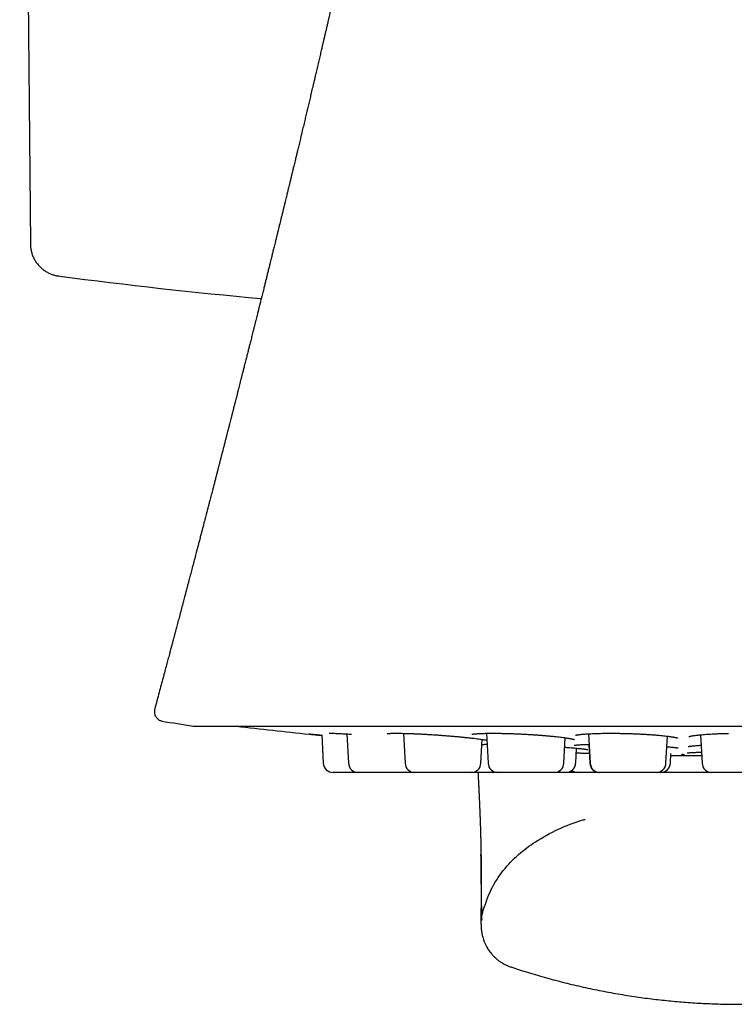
# Model space of a CAD drawing. Header units: millimetres. Extents: x 8 to 897, y 12 to 816.
# Tile 16 of 56: x 492 to 514, y 377 to 407. Entities that reach past the tile are written whole.
import ezdxf

# ---------------------------------------------------------------- set-up
doc = ezdxf.new("R2010")
doc.units = ezdxf.units.MM

msp = doc.modelspace()

# ---------------------------------------------------------------- linework, layer by layer
at = {"color": 7, "linetype": 'Continuous', "lineweight": 30}
for p, q in [((492.133, 437.705), (492.459, 400.334)), ((501.558, 407.162), (501.561, 407.174)), ((497.461, 385.606), (530.796, 385.606)), ((501.357, 385.341), (501.403, 384.477)), ((502.125, 385.37), (502.172, 384.477)), ((503.853, 385.386), (503.901, 384.477)), ((506.218, 384.477), (506.256, 385.201)), ((506.388, 385.387), (506.436, 384.477)), ((508.753, 384.477), (508.793, 385.251)), ((509.504, 385.372), (509.551, 384.477)), ((511.868, 384.477), (511.911, 385.3)), ((512.925, 385.342), (512.97, 384.477)), ((509.111, 384.477), (509.135, 384.932)), ((509.513, 385.049), (509.543, 384.477)), ((512.004, 384.477), (512.019, 384.767)), ((512.363, 384.705), (512.958, 384.705)), ((504.19, 384.193), (502.472, 384.193)), ((504.19, 384.193), (504.195, 384.193)), ((504.196, 384.193), (504.194, 384.193)), ((505.918, 384.193), (504.201, 384.193)), ((508.453, 384.193), (506.735, 384.193)), ((509.846, 384.193), (509.842, 384.193)), ((511.569, 384.193), (509.851, 384.193)), ((513.259, 384.193), (513.264, 384.193)), ((514.988, 384.193), (513.27, 384.193)), ((507.135, 378.252), (507.135, 378.252))]:
    msp.add_line(p, q, dxfattribs=at)
at = {"color": 7, "linetype": 'Continuous', "lineweight": 30, "flags": 128}
msp.add_lwpolyline([(513.165, 384.193), (513.203, 384.196), (513.218, 384.198)], dxfattribs=at)
at = {"color": 7, "linetype": 'Continuous', "lineweight": 30}
for centre, radius, start, end in [((514.129, 557.993), 160, 262.53949, 264.7578), ((514.129, 494.344), 110.01, 260.76299, 261.26965), ((497.461, 385.806), 0.2, 261.2697, 270), ((514.129, 514.693), 130, 263.20595, 264.19091), ((514.129, 514.693), 130, 269.06872, 269.21585), ((512.363, 385.705), 1, 269.2159, 270), ((501.702, 384.493), 0.3, 183, 270), ((502.472, 384.493), 0.3, 183, 270), ((504.201, 384.493), 0.3, 183, 270), ((505.918, 384.493), 0.3, 270, 357), ((506.735, 384.493), 0.3, 183, 270), ((508.453, 384.493), 0.3, 270, 357), ((508.811, 384.493), 0.3, 270, 357), ((509.842, 384.493), 0.3, 183, 270), ((509.851, 384.493), 0.3, 183, 270), ((511.569, 384.493), 0.3, 270, 357), ((511.704, 384.493), 0.3, 270, 357), ((513.27, 384.493), 0.3, 183, 270), ((509.175, 384.493), 0.3, 232.6736, 270)]:
    msp.add_arc(centre, radius, start, end, dxfattribs=at)
for points, knots in [([(505.75, 414.935), (505.746, 414.932), (505.739, 414.925), (505.729, 414.915), (505.721, 414.907), (505.715, 414.9), (505.71, 414.895), (505.708, 414.893), (505.706, 414.891), (505.705, 414.89), (505.703, 414.887), (505.7, 414.885), (505.695, 414.881), (505.686, 414.873), (505.667, 414.856), (505.638, 414.829), (505.598, 414.793), (505.552, 414.751), (505.499, 414.702), (505.437, 414.644), (505.366, 414.577), (505.285, 414.499), (505.197, 414.412), (505.101, 414.316), (504.998, 414.21), (504.888, 414.093), (504.774, 413.971), (504.658, 413.842), (504.54, 413.707), (504.417, 413.562), (504.29, 413.407), (504.158, 413.242), (504.035, 413.082), (503.921, 412.928), (503.815, 412.782), (503.709, 412.63), (503.603, 412.474), (503.501, 412.316), (503.402, 412.161), (503.308, 412.007), (503.201, 411.827), (503.084, 411.621), (502.96, 411.392), (502.845, 411.169), (502.74, 410.955), (502.645, 410.75), (502.558, 410.555), (502.478, 410.367), (502.404, 410.186), (502.337, 410.013), (502.275, 409.849), (502.219, 409.693), (502.168, 409.544), (502.121, 409.401), (502.078, 409.267), (502.041, 409.143), (502.007, 409.03), (501.978, 408.928), (501.954, 408.84), (501.934, 408.766), (501.917, 408.704), (501.902, 408.644), (501.888, 408.588), (501.876, 408.542), (501.866, 408.502), (501.858, 408.469), (501.849, 408.431), (501.838, 408.388), (501.827, 408.342), (501.817, 408.299), (501.809, 408.265), (501.801, 408.23), (501.791, 408.186), (501.779, 408.133), (501.766, 408.081), (501.757, 408.038), (501.747, 407.997), (501.737, 407.955), (501.727, 407.909), (501.717, 407.865), (501.704, 407.81), (501.689, 407.744), (501.673, 407.677), (501.659, 407.613), (501.643, 407.547), (501.631, 407.491), (501.62, 407.445), (501.611, 407.405), (501.602, 407.365), (501.593, 407.328), (501.584, 407.288), (501.575, 407.248), (501.566, 407.209), (501.561, 407.186), (501.558, 407.174)], [0, 0, 0, 0, 0.0031977, 0.0057957, 0.0078022, 0.0092325, 0.0097439, 0.0101345, 0.0102933, 0.0104356, 0.0105701, 0.0111558, 0.0116657, 0.0126792, 0.0148185, 0.0196924, 0.025151, 0.0316848, 0.0393021, 0.0480128, 0.0586113, 0.0705027, 0.0837049, 0.0982377, 0.114123, 0.1313847, 0.150049, 0.1684141, 0.1880051, 0.208847, 0.2309667, 0.2543929, 0.279156, 0.2986251, 0.3188789, 0.3399322, 0.3616113, 0.383059, 0.4041605, 0.4249057, 0.4452852, 0.4765475, 0.5068463, 0.5361459, 0.5644115, 0.5906542, 0.6158749, 0.6400453, 0.6631378, 0.6851261, 0.7059847, 0.7256888, 0.744211, 0.7623186, 0.7790735, 0.7944531, 0.8084384, 0.8210131, 0.832164, 0.8405352, 0.8478806, 0.8542763, 0.8598146, 0.864638, 0.8671363, 0.8703491, 0.8737021, 0.8781398, 0.883557, 0.8882139, 0.8915905, 0.8948081, 0.899512, 0.9055432, 0.9111688, 0.9160867, 0.9200027, 0.9242672, 0.9288025, 0.933464, 0.9386919, 0.9454566, 0.9521122, 0.9584236, 0.9643717, 0.9702403, 0.97387, 0.9773659, 0.9808485, 0.9844224, 0.9878552, 0.9913914, 0.9953603, 1, 1, 1, 1]), ([(501.556, 407.162), (501.553, 407.148), (501.545, 407.113), (501.532, 407.056), (501.518, 406.997), (501.505, 406.94), (501.493, 406.889), (501.482, 406.84), (501.471, 406.794), (501.46, 406.748), (501.449, 406.701), (501.438, 406.65), (501.425, 406.597), (501.414, 406.546), (501.403, 406.503), (501.395, 406.468), (501.387, 406.434), (501.378, 406.395), (501.368, 406.353), (501.359, 406.313), (501.351, 406.277), (501.339, 406.227), (501.324, 406.162), (501.305, 406.083), (501.287, 406.004), (501.268, 405.921), (501.247, 405.834), (501.226, 405.745), (501.206, 405.659), (501.19, 405.591), (501.178, 405.54), (501.169, 405.503), (501.16, 405.463), (501.15, 405.422), (501.141, 405.384), (501.134, 405.351), (501.126, 405.317), (501.116, 405.276), (501.104, 405.227), (501.092, 405.174), (501.08, 405.124), (501.059, 405.033), (501.029, 404.907), (500.989, 404.74), (500.952, 404.581), (500.913, 404.417), (500.875, 404.258), (500.835, 404.091), (500.795, 403.922), (500.758, 403.77), (500.728, 403.645), (500.706, 403.55), (500.684, 403.459), (500.663, 403.373), (500.644, 403.292), (500.624, 403.21), (500.606, 403.135), (500.589, 403.064), (500.574, 403.002), (500.558, 402.936), (500.541, 402.864), (500.522, 402.787), (500.504, 402.713), (500.489, 402.65), (500.476, 402.597), (500.465, 402.551), (500.454, 402.504), (500.441, 402.452), (500.427, 402.392), (500.408, 402.314), (500.386, 402.225), (500.364, 402.132), (500.345, 402.056), (500.33, 401.994), (500.317, 401.94), (500.303, 401.881), (500.287, 401.815), (500.269, 401.742), (500.25, 401.663), (500.231, 401.587), (500.215, 401.521), (500.203, 401.469), (500.191, 401.424), (500.181, 401.381), (500.166, 401.321), (500.147, 401.241), (500.114, 401.109), (500.073, 400.94), (500.035, 400.786), (500.009, 400.678), (499.995, 400.622), (499.983, 400.571), (499.971, 400.526), (499.96, 400.481), (499.947, 400.426), (499.931, 400.36), (499.912, 400.285), (499.894, 400.211), (499.877, 400.141), (499.861, 400.077), (499.847, 400.022), (499.834, 399.968), (499.819, 399.909), (499.802, 399.84), (499.784, 399.766), (499.761, 399.672), (499.733, 399.562), (499.703, 399.437), (499.673, 399.317), (499.644, 399.2), (499.614, 399.08), (499.582, 398.951), (499.552, 398.833), (499.527, 398.732), (499.509, 398.657), (499.491, 398.587), (499.476, 398.525), (499.462, 398.472), (499.451, 398.426), (499.44, 398.382), (499.428, 398.335), (499.414, 398.28), (499.399, 398.217), (499.381, 398.147), (499.362, 398.072), (499.346, 398.005), (499.332, 397.952), (499.322, 397.912), (499.313, 397.876), (499.304, 397.838), (499.293, 397.794), (499.281, 397.747), (499.268, 397.698), (499.247, 397.612), (499.217, 397.492), (499.18, 397.346), (499.146, 397.211), (499.114, 397.084), (499.081, 396.955), (499.047, 396.82), (499.011, 396.678), (498.982, 396.563), (498.961, 396.479), (498.948, 396.428), (498.937, 396.383), (498.926, 396.342), (498.916, 396.301), (498.904, 396.254), (498.881, 396.163), (498.848, 396.033), (498.814, 395.899), (498.79, 395.804), (498.776, 395.75), (498.764, 395.704), (498.754, 395.664), (498.744, 395.624), (498.733, 395.582), (498.722, 395.537), (498.71, 395.49), (498.697, 395.439), (498.682, 395.382), (498.667, 395.323), (498.654, 395.271), (498.643, 395.23), (498.635, 395.199), (498.629, 395.173), (498.622, 395.148), (498.615, 395.12), (498.608, 395.09), (498.596, 395.046), (498.581, 394.987), (498.561, 394.91), (498.537, 394.815), (498.511, 394.712), (498.485, 394.61), (498.461, 394.517), (498.437, 394.424), (498.412, 394.327), (498.387, 394.229), (498.363, 394.135), (498.337, 394.036), (498.31, 393.932), (498.283, 393.825), (498.256, 393.722), (498.231, 393.625), (498.206, 393.528), (498.18, 393.427), (498.152, 393.319), (498.123, 393.205), (498.092, 393.088), (498.062, 392.969), (498.025, 392.829), (497.984, 392.67), (497.948, 392.531), (497.923, 392.434), (497.908, 392.378), (497.895, 392.326), (497.884, 392.283), (497.875, 392.25), (497.867, 392.221), (497.859, 392.189), (497.848, 392.147), (497.834, 392.093), (497.817, 392.027), (497.797, 391.95), (497.764, 391.822), (497.717, 391.644), (497.672, 391.471), (497.64, 391.348), (497.622, 391.28), (497.605, 391.216), (497.591, 391.16), (497.579, 391.116), (497.57, 391.083), (497.562, 391.053), (497.553, 391.016), (497.539, 390.965), (497.522, 390.899), (497.493, 390.786), (497.452, 390.632), (497.403, 390.444), (497.355, 390.264), (497.319, 390.126), (497.293, 390.028), (497.277, 389.967), (497.262, 389.908), (497.247, 389.853), (497.234, 389.804), (497.224, 389.763), (497.214, 389.729), (497.204, 389.691), (497.192, 389.644), (497.176, 389.584), (497.157, 389.513), (497.136, 389.432), (497.104, 389.312), (497.062, 389.153), (497.021, 388.996), (496.988, 388.873), (496.966, 388.788), (496.943, 388.704), (496.922, 388.625), (496.904, 388.555), (496.888, 388.497), (496.875, 388.446), (496.862, 388.4), (496.847, 388.343), (496.828, 388.269), (496.802, 388.174), (496.773, 388.064), (496.74, 387.938), (496.702, 387.797), (496.66, 387.64), (496.614, 387.468), (496.564, 387.28), (496.51, 387.077), (496.451, 386.859), (496.389, 386.626), (496.323, 386.382), (496.278, 386.215), (496.256, 386.131)], [0, 0, 0, 0, 0.002094, 0.004972, 0.007954, 0.010488, 0.013073, 0.015254, 0.017443, 0.019568, 0.021753, 0.024139, 0.026726, 0.029292, 0.031381, 0.032838, 0.034292, 0.036169, 0.03837, 0.0403, 0.04186, 0.043405, 0.047333, 0.051115, 0.054635, 0.05856, 0.062817, 0.067024, 0.071165, 0.075066, 0.076713, 0.078393, 0.080283, 0.082357, 0.08421, 0.085696, 0.087082, 0.089054, 0.091506, 0.094077, 0.09645, 0.098627, 0.107057, 0.114391, 0.12223, 0.129686, 0.137724, 0.144761, 0.153364, 0.161837, 0.166335, 0.171178, 0.175209, 0.17936, 0.183308, 0.186718, 0.191066, 0.194007, 0.196842, 0.199841, 0.203319, 0.207196, 0.210747, 0.213833, 0.216104, 0.218277, 0.220377, 0.222785, 0.22567, 0.228967, 0.233907, 0.238343, 0.242201, 0.244697, 0.247112, 0.249896, 0.253044, 0.256513, 0.260293, 0.264352, 0.267253, 0.2697, 0.271733, 0.27374, 0.275826, 0.280242, 0.285174, 0.294596, 0.304236, 0.307131, 0.309883, 0.312291, 0.314354, 0.316316, 0.318728, 0.322162, 0.325765, 0.329292, 0.332739, 0.335816, 0.338339, 0.340641, 0.343408, 0.346816, 0.35039, 0.353969, 0.360186, 0.366132, 0.371763, 0.37728, 0.382835, 0.388751, 0.395779, 0.399591, 0.403165, 0.406499, 0.409468, 0.412006, 0.414115, 0.416033, 0.418221, 0.420853, 0.423857, 0.427194, 0.430864, 0.434505, 0.436737, 0.438528, 0.440111, 0.441926, 0.443986, 0.446286, 0.448669, 0.451051, 0.458532, 0.465696, 0.471912, 0.477816, 0.483857, 0.490266, 0.497106, 0.504047, 0.506663, 0.509123, 0.511284, 0.513147, 0.514929, 0.51715, 0.519833, 0.527918, 0.535795, 0.538864, 0.541477, 0.543634, 0.545348, 0.547155, 0.54935, 0.551346, 0.553578, 0.556046, 0.558748, 0.561681, 0.564368, 0.566211, 0.567628, 0.568727, 0.569914, 0.57123, 0.572675, 0.574248, 0.577468, 0.581141, 0.585275, 0.590961, 0.595857, 0.599857, 0.604274, 0.609055, 0.61373, 0.618239, 0.6226, 0.627917, 0.633039, 0.637947, 0.642534, 0.646992, 0.651718, 0.656973, 0.662489, 0.668077, 0.673738, 0.679471, 0.688052, 0.696465, 0.699233, 0.701982, 0.704497, 0.706553, 0.70815, 0.709288, 0.710722, 0.712722, 0.715294, 0.718438, 0.722152, 0.726314, 0.736656, 0.747691, 0.75097, 0.754306, 0.757481, 0.760121, 0.76222, 0.763778, 0.764839, 0.766595, 0.769037, 0.772164, 0.775974, 0.785327, 0.794295, 0.802876, 0.810973, 0.813978, 0.816884, 0.81969, 0.822389, 0.824762, 0.826711, 0.828237, 0.829728, 0.832105, 0.834983, 0.838363, 0.842242, 0.846556, 0.855519, 0.865051, 0.869023, 0.873085, 0.877227, 0.881063, 0.884395, 0.887178, 0.889477, 0.891605, 0.893857, 0.897621, 0.902134, 0.907395, 0.913403, 0.920155, 0.927646, 0.935875, 0.944836, 0.954527, 0.964942, 0.976078, 0.987927, 1, 1, 1, 1]), ([(492.459, 400.334), (492.461, 400.298), (492.464, 400.224), (492.483, 400.114), (492.516, 400.004), (492.562, 399.895), (492.621, 399.792), (492.694, 399.695), (492.775, 399.61), (492.862, 399.538), (492.953, 399.478), (493.048, 399.429), (493.145, 399.391), (493.244, 399.364), (493.31, 399.354), (493.342, 399.349)], [0, 0, 0, 0, 0.074816, 0.152251, 0.231938, 0.313429, 0.396207, 0.479699, 0.563307, 0.639537, 0.714901, 0.788979, 0.86139, 0.931812, 1, 1, 1, 1]), ([(496.255, 386.13), (496.253, 386.118), (496.247, 386.094), (496.245, 386.058), (496.246, 386.024), (496.251, 385.992), (496.259, 385.961), (496.269, 385.934), (496.281, 385.909), (496.297, 385.883), (496.32, 385.853), (496.348, 385.825), (496.38, 385.8), (496.415, 385.781), (496.455, 385.765), (496.483, 385.759), (496.497, 385.756)], [0, 0, 0, 0, 0.074855, 0.145929, 0.212011, 0.272096, 0.34155, 0.397744, 0.445206, 0.505289, 0.580164, 0.669074, 0.744094, 0.825151, 0.910955, 1, 1, 1, 1]), ([(501.358, 385.323), (501.352, 385.323), (501.301, 385.328), (501.215, 385.337), (501.104, 385.347), (501.022, 385.356), (500.983, 385.36), (500.971, 385.361)], [0, 0, 0, 0, 0.040208, 0.321984, 0.602483, 0.880486, 1, 1, 1, 1]), ([(500.985, 385.359), (500.996, 385.358), (501.026, 385.355), (501.082, 385.35), (501.156, 385.343), (501.236, 385.336), (501.304, 385.329), (501.345, 385.326), (501.358, 385.324)], [0, 0, 0, 0, 0.104098, 0.288104, 0.49176, 0.714989, 0.907654, 1, 1, 1, 1]), ([(501.58, 385.388), (501.58, 385.388), (501.58, 385.388), (501.583, 385.388), (501.592, 385.388), (501.611, 385.389), (501.643, 385.389), (501.681, 385.389), (501.727, 385.388), (501.782, 385.386), (501.847, 385.384), (501.921, 385.38), (502.004, 385.376), (502.098, 385.371), (502.186, 385.366), (502.244, 385.363), (502.265, 385.361)], [0, 0, 0, 0, 0.003001, 0.053409, 0.104668, 0.174356, 0.245961, 0.3209, 0.399344, 0.481318, 0.566831, 0.655871, 0.748405, 0.844383, 0.943324, 1, 1, 1, 1]), ([(503.35, 385.377), (503.35, 385.377), (503.349, 385.377), (503.351, 385.377), (503.358, 385.378), (503.371, 385.38), (503.393, 385.382), (503.421, 385.384), (503.455, 385.386), (503.494, 385.387), (503.54, 385.388), (503.599, 385.389), (503.671, 385.389), (503.756, 385.388), (503.848, 385.386), (503.945, 385.384), (504.048, 385.381), (504.155, 385.377), (504.265, 385.372), (504.379, 385.366), (504.495, 385.36), (504.613, 385.353), (504.734, 385.346), (504.857, 385.338), (504.983, 385.329), (505.109, 385.319), (505.236, 385.309), (505.363, 385.299), (505.489, 385.288), (505.612, 385.276), (505.732, 385.264), (505.848, 385.252), (505.956, 385.24), (506.055, 385.228), (506.143, 385.217), (506.224, 385.206), (506.297, 385.195), (506.357, 385.186), (506.387, 385.18), (506.399, 385.178)], [0, 0, 0, 0, 0.003459, 0.013354, 0.021175, 0.037715, 0.057428, 0.080332, 0.099613, 0.120704, 0.14361, 0.167471, 0.199136, 0.230618, 0.261896, 0.292954, 0.323776, 0.354358, 0.384701, 0.414812, 0.444694, 0.474447, 0.504503, 0.534927, 0.565723, 0.596898, 0.628458, 0.660419, 0.692806, 0.725614, 0.758668, 0.791974, 0.825509, 0.857942, 0.888647, 0.917634, 0.950156, 0.980228, 1, 1, 1, 1]), ([(505.935, 385.357), (505.935, 385.357), (505.934, 385.356), (505.938, 385.357), (505.948, 385.359), (505.968, 385.363), (505.991, 385.366), (506.013, 385.368), (506.035, 385.371), (506.057, 385.373), (506.084, 385.375), (506.119, 385.377), (506.164, 385.38), (506.219, 385.382), (506.285, 385.385), (506.362, 385.387), (506.446, 385.388), (506.537, 385.389), (506.635, 385.389), (506.741, 385.388), (506.854, 385.386), (506.973, 385.383), (507.097, 385.38), (507.226, 385.375), (507.357, 385.37), (507.488, 385.364), (507.62, 385.357), (507.75, 385.349), (507.879, 385.34), (508.006, 385.331), (508.13, 385.322), (508.249, 385.312), (508.362, 385.301), (508.469, 385.29), (508.566, 385.28), (508.653, 385.27), (508.728, 385.26), (508.793, 385.251), (508.849, 385.243), (508.896, 385.235), (508.938, 385.228), (508.976, 385.22), (509.011, 385.213), (509.037, 385.207), (509.054, 385.202), (509.065, 385.199), (509.071, 385.197), (509.072, 385.197), (509.072, 385.197)], [0, 0, 0, 0, 0.000916, 0.01524, 0.036208, 0.056096, 0.072425, 0.086365, 0.097881, 0.108128, 0.119324, 0.135508, 0.153421, 0.173068, 0.196989, 0.221594, 0.246843, 0.272724, 0.299227, 0.326348, 0.354088, 0.382451, 0.411444, 0.440772, 0.470067, 0.499333, 0.528575, 0.557795, 0.587004, 0.616218, 0.645461, 0.674635, 0.703657, 0.732534, 0.760264, 0.786262, 0.810536, 0.833094, 0.853943, 0.873087, 0.89076, 0.909231, 0.92908, 0.949755, 0.961991, 0.974298, 0.988103, 1, 1, 1, 1]), ([(509.101, 385.326), (509.101, 385.326), (509.1, 385.325), (509.103, 385.326), (509.11, 385.328), (509.12, 385.331), (509.133, 385.333), (509.149, 385.337), (509.17, 385.34), (509.196, 385.344), (509.224, 385.348), (509.255, 385.352), (509.292, 385.356), (509.337, 385.36), (509.392, 385.364), (509.458, 385.369), (509.536, 385.374), (509.621, 385.378), (509.713, 385.382), (509.812, 385.384), (509.919, 385.387), (510.032, 385.388), (510.151, 385.389), (510.276, 385.389), (510.405, 385.387), (510.537, 385.385), (510.669, 385.382), (510.801, 385.378), (510.933, 385.373), (511.063, 385.367), (511.19, 385.361), (511.315, 385.353), (511.435, 385.345), (511.549, 385.336), (511.656, 385.327), (511.752, 385.318), (511.835, 385.309), (511.906, 385.3), (511.958, 385.294), (511.996, 385.288), (512.023, 385.284), (512.047, 385.28), (512.07, 385.277), (512.093, 385.273), (512.119, 385.268), (512.146, 385.263), (512.172, 385.257), (512.193, 385.252), (512.207, 385.248), (512.218, 385.244), (512.224, 385.243), (512.226, 385.242), (512.225, 385.242), (512.225, 385.242)], [0, 0, 0, 0, 0.003047, 0.014732, 0.027145, 0.04217, 0.055293, 0.066491, 0.082736, 0.09716, 0.11021, 0.124474, 0.140381, 0.157935, 0.177139, 0.201127, 0.225805, 0.25113, 0.27709, 0.303676, 0.330882, 0.35871, 0.387163, 0.416249, 0.445703, 0.475183, 0.504691, 0.534231, 0.563808, 0.59343, 0.623116, 0.652891, 0.682643, 0.712296, 0.741858, 0.769928, 0.795642, 0.819012, 0.840047, 0.851552, 0.86222, 0.872053, 0.881133, 0.891628, 0.904499, 0.919732, 0.936814, 0.95274, 0.967019, 0.977669, 0.988193, 0.999922, 1, 1, 1, 1]), ([(512.569, 385.287), (512.569, 385.287), (512.569, 385.286), (512.576, 385.289), (512.587, 385.292), (512.609, 385.298), (512.644, 385.305), (512.685, 385.312), (512.733, 385.319), (512.787, 385.327), (512.851, 385.334), (512.924, 385.342), (513.005, 385.349), (513.092, 385.356), (513.183, 385.362), (513.276, 385.368), (513.377, 385.373), (513.487, 385.378), (513.605, 385.382), (513.704, 385.385), (513.763, 385.386), (513.781, 385.386)], [0, 0, 0, 0, 0.02142, 0.051828, 0.08166, 0.139543, 0.194941, 0.247622, 0.298163, 0.351343, 0.40818, 0.468684, 0.531359, 0.592869, 0.653079, 0.711981, 0.76958, 0.837243, 0.903978, 0.969802, 1, 1, 1, 1]), ([(506.262, 385.045), (506.262, 385.045), (506.26, 385.044), (506.266, 385.045), (506.277, 385.047), (506.296, 385.048), (506.321, 385.05), (506.35, 385.051), (506.379, 385.052), (506.398, 385.053), (506.406, 385.053)], [0, 0, 0, 0, 0.016505, 0.142447, 0.290788, 0.461812, 0.60511, 0.758676, 0.914936, 1, 1, 1, 1]), ([(508.778, 384.962), (508.797, 384.96), (508.85, 384.956), (508.932, 384.95), (509.023, 384.942), (509.109, 384.935), (509.182, 384.928), (509.243, 384.922), (509.293, 384.916), (509.338, 384.911), (509.38, 384.906), (509.416, 384.901), (509.444, 384.896), (509.461, 384.893), (509.472, 384.891), (509.476, 384.89), (509.478, 384.89), (509.478, 384.89), (509.478, 384.89)], [0, 0, 0, 0, 0.049183, 0.13934, 0.230253, 0.321933, 0.414389, 0.484253, 0.554566, 0.625131, 0.691878, 0.772489, 0.843504, 0.904662, 0.944063, 0.977976, 0.992893, 1, 1, 1, 1]), ([(509.064, 385.02), (509.064, 385.02), (509.065, 385.02), (509.075, 385.022), (509.09, 385.024), (509.111, 385.027), (509.142, 385.03), (509.188, 385.035), (509.245, 385.039), (509.313, 385.042), (509.389, 385.046), (509.459, 385.048), (509.504, 385.049), (509.521, 385.05)], [0, 0, 0, 0, 0.069158, 0.13291, 0.191705, 0.252451, 0.353793, 0.46051, 0.573987, 0.694247, 0.821338, 0.932498, 1, 1, 1, 1]), ([(511.895, 384.98), (511.904, 384.979), (511.938, 384.976), (511.987, 384.971), (512.042, 384.966), (512.086, 384.961), (512.124, 384.956), (512.152, 384.952), (512.174, 384.949), (512.192, 384.946), (512.208, 384.943), (512.223, 384.94), (512.238, 384.937), (512.246, 384.935), (512.245, 384.935), (512.245, 384.935)], [0, 0, 0, 0, 0.047213, 0.174363, 0.279146, 0.377095, 0.466829, 0.548341, 0.606615, 0.659805, 0.713677, 0.778852, 0.866635, 0.960724, 1, 1, 1, 1]), ([(512.542, 384.981), (512.542, 384.981), (512.542, 384.98), (512.546, 384.982), (512.557, 384.984), (512.575, 384.988), (512.598, 384.991), (512.63, 384.996), (512.673, 385.001), (512.722, 385.006), (512.777, 385.012), (512.837, 385.017), (512.892, 385.021), (512.929, 385.023), (512.942, 385.024)], [0, 0, 0, 0, 0.008609, 0.092993, 0.171306, 0.245974, 0.320104, 0.418115, 0.520268, 0.635781, 0.731276, 0.834311, 0.944833, 1, 1, 1, 1]), ([(509.127, 384.79), (509.154, 384.789), (509.228, 384.787), (509.357, 384.782), (509.464, 384.779), (509.522, 384.777), (509.527, 384.776)], [0, 0, 0, 0, 0.21309, 0.591765, 0.967463, 1, 1, 1, 1]), ([(512.345, 384.748), (512.355, 384.747), (512.378, 384.746), (512.403, 384.744), (512.42, 384.742), (512.428, 384.741), (512.43, 384.741), (512.43, 384.741), (512.43, 384.741)], [0, 0, 0, 0, 0.207521, 0.464519, 0.694235, 0.896676, 0.98781, 1, 1, 1, 1]), ([(512.516, 384.788), (512.516, 384.788), (512.516, 384.788), (512.526, 384.79), (512.546, 384.792), (512.576, 384.795), (512.613, 384.798), (512.655, 384.8), (512.706, 384.803), (512.766, 384.806), (512.836, 384.81), (512.899, 384.812), (512.94, 384.814), (512.953, 384.814)], [0, 0, 0, 0, 0.050877, 0.14553, 0.24816, 0.358884, 0.447086, 0.539696, 0.636703, 0.738078, 0.843778, 0.953749, 1, 1, 1, 1]), ([(502.467, 384.193), (502.456, 384.193), (502.423, 384.193), (502.369, 384.193), (502.306, 384.193), (502.238, 384.193), (502.164, 384.193), (502.089, 384.193), (502.018, 384.193), (501.953, 384.193), (501.894, 384.193), (501.848, 384.193), (501.812, 384.193), (501.785, 384.193), (501.755, 384.193), (501.727, 384.193), (501.706, 384.193), (501.704, 384.193), (501.702, 384.193)], [0, 0, 0, 0, 0.028247, 0.079549, 0.131067, 0.183097, 0.253181, 0.32263, 0.392187, 0.462589, 0.532673, 0.602123, 0.648448, 0.69504, 0.742116, 0.828119, 0.913622, 1, 1, 1, 1]), ([(506.731, 384.193), (506.701, 384.193), (506.637, 384.193), (506.535, 384.193), (506.441, 384.193), (506.362, 384.193), (506.298, 384.193), (506.234, 384.193), (506.172, 384.193), (506.103, 384.193), (506.03, 384.193), (505.967, 384.193), (505.933, 384.193), (505.923, 384.193)], [0, 0, 0, 0, 0.112123, 0.238295, 0.365759, 0.44214, 0.517963, 0.593666, 0.669689, 0.746467, 0.849886, 0.95237, 1, 1, 1, 1]), ([(506.127, 384.193), (506.128, 384.185), (506.129, 384.169), (506.13, 384.147), (506.131, 384.127), (506.132, 384.107), (506.133, 384.086), (506.134, 384.062), (506.135, 384.036), (506.137, 384.008), (506.138, 383.981), (506.139, 383.957), (506.14, 383.935), (506.141, 383.915), (506.142, 383.897), (506.143, 383.878), (506.144, 383.858), (506.145, 383.837), (506.146, 383.815), (506.148, 383.792), (506.149, 383.77), (506.15, 383.75), (506.15, 383.732), (506.151, 383.717), (506.152, 383.703), (506.153, 383.689), (506.153, 383.673), (506.154, 383.653), (506.155, 383.63), (506.157, 383.606), (506.158, 383.583), (506.159, 383.561), (506.16, 383.542), (506.16, 383.525), (506.161, 383.509), (506.162, 383.493), (506.163, 383.474), (506.164, 383.452), (506.165, 383.427), (506.166, 383.402), (506.167, 383.376), (506.168, 383.352), (506.169, 383.33), (506.17, 383.31), (506.171, 383.29), (506.172, 383.269), (506.173, 383.245), (506.174, 383.219), (506.175, 383.193), (506.176, 383.168), (506.177, 383.145), (506.178, 383.118), (506.18, 383.084), (506.182, 383.044), (506.183, 383.003), (506.185, 382.96), (506.187, 382.917), (506.188, 382.879), (506.189, 382.847), (506.19, 382.821), (506.191, 382.796), (506.192, 382.771), (506.193, 382.747), (506.194, 382.721), (506.195, 382.693), (506.196, 382.663), (506.197, 382.634), (506.198, 382.607), (506.199, 382.582), (506.199, 382.557), (506.2, 382.532), (506.201, 382.505), (506.202, 382.478), (506.203, 382.444), (506.204, 382.404), (506.206, 382.358), (506.207, 382.312), (506.208, 382.266), (506.209, 382.225), (506.21, 382.189), (506.211, 382.16), (506.211, 382.133), (506.212, 382.104), (506.213, 382.074), (506.213, 382.044), (506.214, 382.016), (506.214, 381.992), (506.215, 381.969), (506.215, 381.946), (506.216, 381.921), (506.216, 381.894), (506.217, 381.868), (506.217, 381.846), (506.217, 381.828), (506.218, 381.81), (506.218, 381.792), (506.218, 381.771), (506.218, 381.745), (506.219, 381.717), (506.219, 381.696), (506.219, 381.686)], [0, 0, 0, 0, 0.008247, 0.016048, 0.022165, 0.028522, 0.035747, 0.043838, 0.052799, 0.062629, 0.071982, 0.0804, 0.087874, 0.094405, 0.100803, 0.107135, 0.11396, 0.121278, 0.129089, 0.137371, 0.145206, 0.152115, 0.158643, 0.164047, 0.168395, 0.173226, 0.179179, 0.186253, 0.19445, 0.203531, 0.212091, 0.219902, 0.226845, 0.233063, 0.238558, 0.244022, 0.251237, 0.259308, 0.268236, 0.278004, 0.287668, 0.296532, 0.304772, 0.312389, 0.319489, 0.327422, 0.336389, 0.346388, 0.356623, 0.366129, 0.374906, 0.382951, 0.398106, 0.413533, 0.429499, 0.446207, 0.463704, 0.480865, 0.491777, 0.502194, 0.512187, 0.521782, 0.531407, 0.541898, 0.553464, 0.566004, 0.57806, 0.589369, 0.599673, 0.609631, 0.620193, 0.631369, 0.64305, 0.654611, 0.674665, 0.69421, 0.713487, 0.7333, 0.754335, 0.767871, 0.780586, 0.792544, 0.805085, 0.818739, 0.833375, 0.84537, 0.856439, 0.866579, 0.876821, 0.888342, 0.901145, 0.915001, 0.924472, 0.933805, 0.943, 0.952161, 0.962411, 0.974062, 0.98712, 1, 1, 1, 1]), ([(508.811, 384.193), (508.811, 384.193), (508.81, 384.193), (508.802, 384.193), (508.79, 384.193), (508.773, 384.193), (508.749, 384.193), (508.716, 384.193), (508.672, 384.193), (508.62, 384.193), (508.561, 384.193), (508.506, 384.193), (508.47, 384.193), (508.457, 384.193)], [0, 0, 0, 0, 0.080455, 0.160273, 0.239912, 0.319834, 0.400495, 0.509291, 0.617103, 0.725082, 0.834372, 0.943168, 1, 1, 1, 1]), ([(509.171, 384.193), (509.146, 384.193), (509.099, 384.193), (509.031, 384.193), (508.967, 384.193), (508.903, 384.193), (508.853, 384.193), (508.824, 384.193), (508.815, 384.193)], [0, 0, 0, 0, 0.20866, 0.388624, 0.567272, 0.745638, 0.924757, 1, 1, 1, 1]), ([(509.838, 384.193), (509.818, 384.193), (509.778, 384.193), (509.71, 384.193), (509.637, 384.193), (509.562, 384.193), (509.491, 384.193), (509.426, 384.193), (509.367, 384.193), (509.321, 384.193), (509.285, 384.193), (509.258, 384.193), (509.228, 384.193), (509.2, 384.193), (509.179, 384.193), (509.176, 384.193), (509.175, 384.193)], [0, 0, 0, 0, 0.052621, 0.109348, 0.185759, 0.261479, 0.337315, 0.414073, 0.490483, 0.566203, 0.61671, 0.667509, 0.718834, 0.812602, 0.905824, 1, 1, 1, 1]), ([(511.704, 384.193), (511.704, 384.193), (511.703, 384.193), (511.695, 384.193), (511.683, 384.193), (511.666, 384.193), (511.642, 384.193), (511.612, 384.193), (511.585, 384.193), (511.573, 384.193)], [0, 0, 0, 0, 0.135466, 0.269859, 0.403951, 0.538519, 0.674332, 0.857517, 1, 1, 1, 1]), ([(513.165, 384.193), (513.165, 384.193), (513.164, 384.193), (513.157, 384.193), (513.145, 384.193), (513.128, 384.193), (513.103, 384.193), (513.07, 384.193), (513.026, 384.193), (512.974, 384.193), (512.915, 384.193), (512.85, 384.193), (512.787, 384.193), (512.729, 384.193), (512.677, 384.193), (512.608, 384.193), (512.521, 384.193), (512.415, 384.193), (512.321, 384.193), (512.242, 384.193), (512.177, 384.193), (512.114, 384.193), (512.051, 384.193), (511.983, 384.193), (511.91, 384.193), (511.834, 384.193), (511.766, 384.193), (511.727, 384.193), (511.708, 384.193)], [0, 0, 0, 0, 0.032341, 0.064427, 0.09644, 0.128567, 0.160992, 0.204726, 0.248064, 0.29147, 0.335402, 0.379136, 0.422475, 0.451383, 0.480457, 0.509834, 0.563502, 0.616858, 0.67076, 0.703061, 0.735125, 0.767138, 0.799287, 0.831755, 0.875489, 0.918828, 0.962233, 1, 1, 1, 1]), ([(513.259, 384.193), (513.258, 384.193), (513.257, 384.193), (513.25, 384.193), (513.238, 384.193), (513.221, 384.193), (513.199, 384.193), (513.18, 384.193), (513.17, 384.193)], [0, 0, 0, 0, 0.165247, 0.329186, 0.492758, 0.65691, 0.822581, 1, 1, 1, 1]), ([(506.289, 379.991), (506.362, 380.202), (506.51, 380.628), (506.88, 381.206), (507.347, 381.692), (507.917, 382.118), (508.571, 382.465), (509.089, 382.675), (509.367, 382.751), (509.399, 382.759)], [0, 0, 0, 0, 0.156203, 0.315144, 0.470059, 0.617272, 0.801179, 0.977382, 1, 1, 1, 1]), ([(506.219, 381.735), (506.219, 381.721), (506.219, 381.695), (506.22, 381.658), (506.22, 381.623), (506.22, 381.592), (506.221, 381.563), (506.221, 381.537), (506.221, 381.515), (506.221, 381.496), (506.221, 381.479), (506.221, 381.464), (506.221, 381.45), (506.221, 381.438), (506.222, 381.429), (506.222, 381.42), (506.222, 381.412), (506.222, 381.402), (506.222, 381.389), (506.222, 381.372), (506.222, 381.344), (506.222, 381.305), (506.223, 381.261), (506.223, 381.222), (506.223, 381.187), (506.223, 381.152), (506.223, 381.116), (506.223, 381.081), (506.223, 381.048), (506.223, 381.016), (506.223, 380.986), (506.223, 380.955), (506.223, 380.925), (506.223, 380.896), (506.223, 380.869), (506.223, 380.842), (506.223, 380.817), (506.223, 380.796), (506.223, 380.78), (506.223, 380.766), (506.223, 380.753), (506.223, 380.74), (506.223, 380.724), (506.223, 380.706), (506.223, 380.685), (506.223, 380.66), (506.223, 380.631), (506.223, 380.599), (506.223, 380.566), (506.223, 380.538), (506.223, 380.514), (506.223, 380.496), (506.223, 380.478), (506.223, 380.462), (506.222, 380.447), (506.222, 380.434), (506.222, 380.421), (506.222, 380.411), (506.222, 380.401), (506.222, 380.392), (506.222, 380.382), (506.222, 380.372), (506.222, 380.36), (506.222, 380.345), (506.222, 380.327), (506.222, 380.308), (506.221, 380.289), (506.221, 380.269), (506.221, 380.248), (506.221, 380.226), (506.221, 380.2), (506.221, 380.17), (506.22, 380.135), (506.22, 380.107), (506.22, 380.084), (506.22, 380.068), (506.22, 380.051), (506.219, 380.034), (506.219, 380.018), (506.219, 379.999), (506.219, 379.979), (506.219, 379.958), (506.219, 379.935), (506.218, 379.915), (506.218, 379.898), (506.218, 379.884), (506.218, 379.871), (506.218, 379.858), (506.218, 379.846), (506.218, 379.836), (506.218, 379.826), (506.218, 379.817), (506.218, 379.809), (506.218, 379.802), (506.218, 379.794), (506.218, 379.786), (506.218, 379.777), (506.218, 379.768), (506.218, 379.758), (506.218, 379.747), (506.218, 379.733), (506.218, 379.718), (506.218, 379.701), (506.218, 379.684), (506.218, 379.666), (506.218, 379.647), (506.219, 379.629), (506.219, 379.609), (506.22, 379.596), (506.22, 379.59)], [0, 0, 0, 0, 0.01194, 0.023114, 0.033525, 0.043173, 0.052059, 0.060185, 0.066672, 0.072577, 0.077901, 0.082645, 0.087057, 0.090812, 0.093909, 0.096408, 0.098941, 0.10168, 0.1064, 0.111627, 0.117363, 0.1336, 0.149592, 0.161009, 0.172818, 0.185037, 0.197652, 0.210055, 0.221914, 0.23323, 0.244079, 0.255406, 0.26749, 0.277515, 0.288009, 0.298506, 0.308165, 0.316969, 0.322721, 0.328038, 0.333045, 0.338341, 0.344005, 0.351979, 0.360585, 0.369823, 0.38285, 0.39638, 0.410413, 0.424949, 0.433482, 0.441814, 0.449638, 0.456954, 0.463762, 0.470061, 0.475851, 0.480712, 0.485144, 0.489385, 0.493866, 0.498597, 0.503577, 0.511672, 0.520351, 0.529614, 0.539196, 0.548507, 0.560258, 0.571507, 0.58229, 0.601268, 0.620068, 0.638962, 0.648542, 0.658209, 0.667963, 0.677806, 0.687742, 0.698089, 0.711035, 0.724795, 0.739368, 0.754753, 0.763889, 0.773288, 0.782689, 0.791517, 0.799753, 0.807265, 0.814205, 0.820574, 0.826372, 0.83178, 0.837424, 0.843488, 0.84997, 0.856872, 0.864192, 0.871931, 0.883467, 0.895813, 0.908866, 0.922591, 0.936988, 0.951779, 0.967213, 0.983287, 1, 1, 1, 1]), ([(506.249, 379.914), (506.248, 379.934), (506.246, 379.973), (506.243, 380.054), (506.24, 380.151), (506.237, 380.266), (506.235, 380.396), (506.233, 380.543), (506.231, 380.704), (506.228, 380.881), (506.226, 381.076), (506.224, 381.289), (506.222, 381.492), (506.22, 381.631), (506.219, 381.686)], [0, 0, 0, 0, 0.086413, 0.172877, 0.259351, 0.345791, 0.432153, 0.516845, 0.601373, 0.68578, 0.770132, 0.856243, 0.942494, 1, 1, 1, 1]), ([(506.242, 379.716), (506.241, 379.719), (506.239, 379.812), (506.264, 379.903), (506.289, 379.991)], [0, 0, 0, 0, 0.035958, 1, 1, 1, 1]), ([(506.219, 379.585), (506.219, 379.582), (506.219, 379.574), (506.22, 379.562), (506.22, 379.55), (506.22, 379.539), (506.221, 379.528), (506.221, 379.519), (506.222, 379.51), (506.222, 379.503), (506.222, 379.496), (506.223, 379.49), (506.223, 379.485), (506.223, 379.48), (506.223, 379.476), (506.224, 379.472), (506.224, 379.468), (506.224, 379.464), (506.224, 379.459), (506.225, 379.454), (506.225, 379.447), (506.226, 379.437), (506.227, 379.424), (506.228, 379.408), (506.23, 379.391), (506.232, 379.373), (506.234, 379.356), (506.237, 379.335), (506.241, 379.309), (506.246, 379.279), (506.253, 379.24), (506.264, 379.192), (506.281, 379.131), (506.3, 379.074), (506.317, 379.029), (506.33, 378.996), (506.345, 378.963), (506.363, 378.923), (506.386, 378.878), (506.415, 378.827), (506.45, 378.772), (506.493, 378.712), (506.543, 378.65), (506.601, 378.585), (506.668, 378.52), (506.745, 378.457), (506.83, 378.396), (506.924, 378.34), (507.027, 378.29), (507.099, 378.264), (507.136, 378.25)], [0, 0, 0, 0, 0.02889, 0.068691, 0.106276, 0.141644, 0.174796, 0.20573, 0.234447, 0.259438, 0.282466, 0.303531, 0.322632, 0.33977, 0.354943, 0.368152, 0.380415, 0.391807, 0.403706, 0.416112, 0.429026, 0.453349, 0.479295, 0.506865, 0.53606, 0.566883, 0.594253, 0.621245, 0.647237, 0.672264, 0.696361, 0.726584, 0.755399, 0.782935, 0.794318, 0.805507, 0.816523, 0.827556, 0.8388, 0.850395, 0.862461, 0.875098, 0.888381, 0.902356, 0.917041, 0.93243, 0.948488, 0.965158, 0.982361, 1, 1, 1, 1]), ([(506.242, 379.716), (506.242, 379.714), (506.241, 379.71), (506.241, 379.705), (506.241, 379.701), (506.24, 379.696), (506.24, 379.693), (506.24, 379.69), (506.24, 379.687), (506.24, 379.685), (506.24, 379.683), (506.239, 379.681), (506.239, 379.68), (506.239, 379.679), (506.239, 379.677), (506.239, 379.676), (506.239, 379.675), (506.239, 379.674), (506.239, 379.674), (506.239, 379.673), (506.239, 379.673)], [0, 0, 0, 0, 0.064255, 0.144687, 0.219309, 0.288124, 0.350057, 0.40639, 0.457123, 0.502256, 0.54254, 0.580169, 0.620044, 0.662219, 0.706695, 0.75347, 0.802545, 0.871153, 0.943756, 1, 1, 1, 1]), ([(507.134, 378.251), (507.288, 378.201), (507.625, 378.09), (508.149, 377.937), (508.706, 377.787), (509.267, 377.653), (509.831, 377.533), (510.398, 377.428), (510.952, 377.34), (511.492, 377.268), (512.017, 377.211), (512.544, 377.167), (513.072, 377.135), (513.6, 377.116), (514.145, 377.109), (514.705, 377.117), (515.282, 377.139), (515.857, 377.177), (516.431, 377.23), (517.004, 377.298), (517.575, 377.381), (518.127, 377.476), (518.662, 377.582), (519.178, 377.697), (519.691, 377.824), (520.201, 377.963), (520.678, 378.104), (520.983, 378.205), (521.121, 378.25)], [0, 0, 0, 0, 0.034116, 0.074625, 0.115139, 0.155655, 0.196173, 0.236692, 0.27721, 0.314352, 0.351492, 0.388632, 0.425772, 0.462911, 0.500049, 0.540564, 0.581079, 0.621595, 0.662111, 0.702628, 0.743146, 0.783665, 0.820807, 0.857948, 0.895088, 0.932225, 0.969358, 1, 1, 1, 1])]:
    msp.add_open_spline(points, degree=3, knots=knots, dxfattribs=at)

doc.saveas('drawing.dxf')
